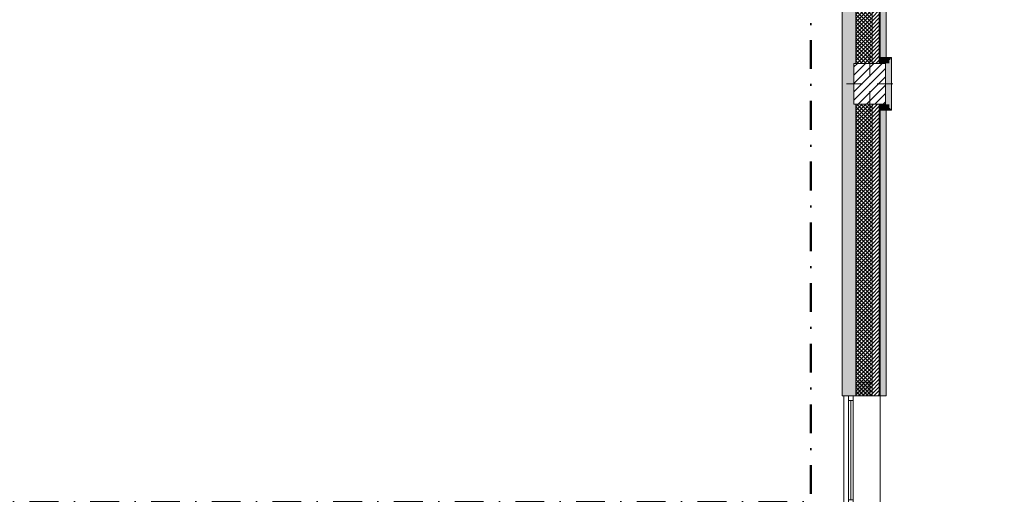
# Model space of a CAD drawing. Header units: millimetres. Extents: x -30280 to 19093, y -17757 to 4746.
# Tile 15 of 40: x -11180 to -311, y -11746 to -6505. Entities that reach past the tile are written whole.
import ezdxf

# ---------------------------------------------------------------- set-up
doc = ezdxf.new("R2010")
doc.units = ezdxf.units.MM
doc.header["$MEASUREMENT"] = 0
doc.linetypes.add('Punto & Rayas', pattern=[670.277762, 317.5, -176.388889, 0, -176.388874])
doc.linetypes.add('Wipeout_Contour', pattern=[1000, 0, -1000])
for name, color, linetype, lineweight, true_color in [('01_2D_Ambit_Pluma_Nº__242', 7, 'Continuous', 50, 0xfb0013), ('12_FAÇ_Façana_Pluma_Nº__102', 7, 'Continuous', 5, 0xcccccc), ('12_FAÇ_Façana_Pluma_Nº__174', 7, 'Continuous', 13, 0xe4ad2c), ('12_FAÇ_Façana_Pluma_Nº__176', 7, 'Continuous', 15, 0x93a0c6)]:
    doc.layers.add(name, color=color, linetype=linetype, lineweight=lineweight, true_color=true_color)
for name, color, linetype in [('10_ESTR_Pilars', 7, 'Continuous'), ('12_FAÇ_Façana', 7, 'Continuous'), ('Nuevo_08_E_Envans secs', 7, 'Continuous'), ('Ventanas Archicad', 7, 'Continuous')]:
    doc.layers.add(name, color=color, linetype=linetype)
for name, color, linetype, lineweight in [('10_ESTR_Pilars_Pluma_Nº__20', 1, 'Continuous', 5), ('10_ESTR_Pilars_Pluma_Nº__28', 7, 'Continuous', 20), ('10_ESTR_Pilars_Pluma_Nº__42', 8, 'Continuous', 25), ('12_FAÇ_Façana_Pluma_Nº__1', 7, 'Continuous', 5), ('12_FAÇ_Façana_Pluma_Nº__2', 8, 'Continuous', 5), ('12_FAÇ_Façana_Pluma_Nº__7', 7, 'Continuous', 5), ('Nuevo_08_E_Envans secs_Pluma_Nº__20', 1, 'Continuous', 5), ('Ventanas Archicad_Pluma_Nº__1', 7, 'Continuous', 5), ('Ventanas Archicad_Pluma_Nº__7', 7, 'Continuous', 5)]:
    doc.layers.add(name, color=color, linetype=linetype, lineweight=lineweight)
pattern_1 = [(45, (0, 0), (-21.2132, 21.2132), [])]
pattern_2 = [(45, (0, 0), (-21.2132, 21.2132), []), (135, (0, 0), (21.2132, 21.2132), [])]
pattern_3 = [(0, (0, 0), (0, 75), [0, -75])]

# ---------------------------------------------------------------- blocks, each defined once
blk = doc.blocks.new('Muro_1_1', base_point=(-1681, -1194))
at = {"layer": '12_FAÇ_Façana_Pluma_Nº__102', "linetype": 'Continuous', "lineweight": 0, "true_color": 0xe5e5e5}
blk.add_hatch(color=254, dxfattribs=at).paths.add_polyline_path([(-2101, -1639), (-2101, -10659), (-1951, -10659), (-1951, -7439), (-1971, -7439), (-1971, -6989), (-1951, -6989), (-1951, -1639)])
at = {"layer": '12_FAÇ_Façana_Pluma_Nº__174', "linetype": 'Continuous', "lineweight": 13, "true_color": 0xe4ad2c}
h = blk.add_hatch(dxfattribs=at)
h.set_pattern_fill('SATE_Aislamiento_0001', color=42, style=0, pattern_type=2)
h.set_pattern_definition(pattern_2)
h.paths.add_polyline_path([(-1951, -6989), (-1771, -6989), (-1771, -1639), (-1951, -1639)])
h = blk.add_hatch(dxfattribs=at)
h.set_pattern_fill('SATE_Aislamiento_0001', color=42, style=0, pattern_type=2)
h.set_pattern_definition(pattern_2)
h.paths.add_polyline_path([(-1951, -10659), (-1771, -10659), (-1771, -7439), (-1951, -7439)])
at = {"layer": '12_FAÇ_Façana_Pluma_Nº__176', "linetype": 'Continuous', "lineweight": 0, "true_color": 0x495063}
for points in [[(-1691, -1639), (-1691, -6989), (-1681, -6989), (-1681, -1639)], [(-1691, -10659), (-1681, -10659), (-1681, -7439), (-1691, -7439)]]:
    blk.add_hatch(color=251, dxfattribs=at).paths.add_polyline_path(points)
at = {"layer": '12_FAÇ_Façana_Pluma_Nº__2', "linetype": 'Continuous', "lineweight": 5}
h = blk.add_hatch(dxfattribs=at)
h.set_pattern_fill('Ceramic_0001', color=8, style=0, pattern_type=2)
h.set_pattern_definition(pattern_1)
h.paths.add_polyline_path([(-1771, -1639), (-1771, -6989), (-1691, -6989), (-1691, -1639)])
h = blk.add_hatch(dxfattribs=at)
h.set_pattern_fill('Ceramic_0001', color=8, style=0, pattern_type=2)
h.set_pattern_definition(pattern_1)
h.paths.add_polyline_path([(-1771, -10659), (-1691, -10659), (-1691, -7439), (-1771, -7439)])
at = {"layer": '12_FAÇ_Façana_Pluma_Nº__7', "color": 7, "linetype": 'Continuous', "lineweight": 5}
for p, q in [((-1951, -1639), (-1951, -6989)), ((-1771, -6989), (-1771, -1639)), ((-1691, -6989), (-1691, -1639)), ((-1951, -7439), (-1951, -10659)), ((-1771, -10659), (-1771, -7439)), ((-1691, -10659), (-1691, -7439))]:
    blk.add_line(p, q, dxfattribs=at)
at = {"layer": '12_FAÇ_Façana_Pluma_Nº__7', "color": 7, "linetype": 'Continuous', "lineweight": 5, "flags": 128}
for points in [[(-2101, -1639), (-2101, -10659)], [(-1681, -6989), (-1681, -1639)], [(-1681, -10659), (-1681, -7439)], [(-2101, -10659), (-2071, -10659)], [(-1951, -10659), (-1921, -10659)]]:
    blk.add_lwpolyline(points, dxfattribs=at)
blk = doc.blocks.new('Ventana Vertical Multi-Faja 27_6')
at = {"layer": 'Ventanas Archicad_Pluma_Nº__1', "color": 7, "linetype": 'Continuous', "lineweight": 5}
for p, q in [((-600, 50), (600, 50)), ((-600, 0), (-550, 0)), ((-550, 0), (-550, -50)), ((-550, 0), (550, 0)), ((550, -50), (550, 0)), ((550, 0), (600, 0)), ((-550, -50), (-600, -50)), ((-550, -25), (550, -25)), ((550, -50), (-550, -50)), ((600, -50), (550, -50)), ((-600, -260), (-600, -235)), ((600, -260), (600, -235)), ((-600, -350), (600, -350))]:
    blk.add_line(p, q, dxfattribs=at)
at = {"layer": 'Ventanas Archicad_Pluma_Nº__7', "color": 7, "linetype": 'Continuous', "lineweight": 5}
for p, q in [((-600, 50), (-600, 40)), ((-600, 40), (-600, 0)), ((-600, 40), (-600, 0)), ((-600, 0), (-600, -50)), ((-600, 0), (-600, -50)), ((-600, 0), (-600, -50)), ((-600, 0), (-600, -50)), ((600, 50), (600, 40)), ((600, 40), (600, 0)), ((600, 40), (600, 0)), ((600, 0), (600, -50)), ((600, 0), (600, -50)), ((600, 0), (600, -50)), ((600, 0), (600, -50)), ((-600, -50), (-600, -110)), ((-600, -50), (-600, -110)), ((600, -50), (600, -110)), ((600, -50), (600, -110)), ((-600, -110), (-600, -235)), ((-600, -110), (-600, -235)), ((600, -110), (600, -235)), ((600, -110), (600, -235)), ((-600, -260), (-600, -340)), ((600, -260), (600, -340)), ((-600, -340), (-600, -350)), ((600, -340), (600, -350))]:
    blk.add_line(p, q, dxfattribs=at)
blk = doc.blocks.new('Muro_19_1', base_point=(-1681, -10659))
at = {"layer": '12_FAÇ_Façana', "linetype": 'Continuous', "lineweight": 0, "true_color": 0x000000}
h = blk.add_hatch(dxfattribs=at)
h.set_pattern_fill('Yeso_0001', color=18, style=0, pattern_type=2)
h.set_pattern_definition(pattern_3)
h.paths.add_polyline_path([(-1771, -10659), (-1771, -10509), (-1796, -10509), (-1796, -10659)])
h = blk.add_hatch(dxfattribs=at)
h.set_pattern_fill('Yeso_0001', color=18, style=0, pattern_type=2)
h.set_pattern_definition(pattern_3)
h.paths.add_polyline_path([(-1771, -11859), (-1796, -11859), (-1796, -12009), (-1771, -12009)])
at = {"layer": '12_FAÇ_Façana_Pluma_Nº__102', "linetype": 'Continuous', "lineweight": 0, "true_color": 0xe5e5e5}
for points in [[(-1921, -10509), (-2071, -10659), (-1796, -10659), (-1796, -10509)], [(-1921, -12009), (-1796, -12009), (-1796, -11859), (-2071, -11859)]]:
    blk.add_hatch(color=254, dxfattribs=at).paths.add_polyline_path(points)
at = {"layer": '12_FAÇ_Façana_Pluma_Nº__1', "color": 7, "linetype": 'Continuous', "lineweight": 5}
for p, q in [((-1796, -10509), (-1771, -10509)), ((-1796, -10659), (-1796, -10509)), ((-1771, -10509), (-1771, -10659)), ((-1771, -10659), (-1796, -10659)), ((-1771, -11859), (-1796, -11859)), ((-1796, -11859), (-1796, -12009)), ((-1771, -12009), (-1771, -11859)), ((-1796, -12009), (-1771, -12009))]:
    blk.add_line(p, q, dxfattribs=at)
at = {"layer": '12_FAÇ_Façana_Pluma_Nº__7', "color": 7, "linetype": 'Continuous', "lineweight": 5}
for p, q in [((-1921, -10509), (-1796, -10509)), ((-2081, -10659), (-2071, -10659)), ((-2071, -10659), (-2031, -10659)), ((-2071, -10659), (-2031, -10659)), ((-2031, -10659), (-1981, -10659)), ((-2031, -10659), (-1981, -10659)), ((-1981, -10659), (-1921, -10659)), ((-1981, -10659), (-1921, -10659)), ((-1921, -10659), (-1796, -10659)), ((-1921, -10659), (-1796, -10659)), ((-1771, -10659), (-1691, -10659)), ((-1691, -10659), (-1681, -10659)), ((-2081, -11859), (-2071, -11859)), ((-2071, -11859), (-2031, -11859)), ((-2071, -11859), (-2031, -11859)), ((-2031, -11859), (-1981, -11859)), ((-2031, -11859), (-1981, -11859)), ((-1981, -11859), (-1921, -11859)), ((-1981, -11859), (-1921, -11859)), ((-1921, -11859), (-1796, -11859)), ((-1921, -11859), (-1796, -11859)), ((-1771, -11859), (-1691, -11859)), ((-1691, -11859), (-1681, -11859)), ((-1921, -12009), (-1796, -12009))]:
    blk.add_line(p, q, dxfattribs=at)
at = {"layer": 'Ventanas Archicad', "color": 253, "linetype": 'Continuous', "lineweight": 5, "true_color": 0xa4a4a6, "zscale": 1000, "rotation": 90.00000000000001}
blk.add_blockref('Ventana Vertical Multi-Faja 27_6', (-2031, -11259), dxfattribs=at)
blk = doc.blocks.new('Muro_102_1', base_point=(-1616, -10659))
at = {"layer": 'Nuevo_08_E_Envans secs', "linetype": 'Continuous', "lineweight": 0, "true_color": 0xbf7f7f}
for points in [[(-1641, -10659), (-1641, -7479), (-1681, -7479), (-1681, -10659)], [(-1628, -10659), (-1628, -7479), (-1641, -7479), (-1641, -10659)], [(-1616, -10659), (-1616, -7479), (-1622, -7479), (-1622, -10659)]]:
    blk.add_hatch(color=23, dxfattribs=at).paths.add_polyline_path(points)
at = {"layer": 'Nuevo_08_E_Envans secs', "linetype": 'Continuous', "lineweight": 0, "true_color": 0x000000}
blk.add_hatch(color=18, dxfattribs=at).paths.add_polyline_path([(-1622, -10659), (-1622, -7479), (-1628, -7479), (-1628, -10659)])
at = {"layer": 'Nuevo_08_E_Envans secs_Pluma_Nº__20', "color": 1, "linetype": 'Continuous', "lineweight": 5, "flags": 128}
for points in [[(-1641, -7479), (-1681, -7479)], [(-1681, -7479), (-1681, -10659)], [(-1628, -7479), (-1641, -7479)], [(-1622, -7479), (-1628, -7479)], [(-1616, -7479), (-1622, -7479)], [(-1616, -10659), (-1616, -7479)], [(-1641, -10659), (-1681, -10659)], [(-1628, -10659), (-1641, -10659)], [(-1622, -10659), (-1628, -10659)], [(-1616, -10659), (-1622, -10659)]]:
    blk.add_lwpolyline(points, dxfattribs=at)
blk = doc.blocks.new('Muro_103_1', base_point=(-1681, -7439))
at = {"layer": 'Nuevo_08_E_Envans secs', "linetype": 'Continuous', "lineweight": 0, "true_color": 0xbf7f7f}
for points in [[(-1621, -7439), (-1681, -7439), (-1681, -7479), (-1621, -7479)], [(-1581, -7479), (-1681, -7479), (-1681, -7492), (-1581, -7492)], [(-1562, -7498), (-1681, -7498), (-1681, -7504), (-1562, -7504)], [(-1621, -7439), (-1581, -7479), (-1581, -7439)], [(-1621, -7479), (-1581, -7479), (-1621, -7439)], [(-1568, -7479), (-1581, -7479), (-1568, -7492)], [(-1581, -7492), (-1568, -7492), (-1581, -7479)], [(-1562, -7498), (-1556, -7504), (-1556, -7498)], [(-1562, -7504), (-1556, -7504), (-1562, -7498)]]:
    blk.add_hatch(color=23, dxfattribs=at).paths.add_polyline_path(points)
at = {"layer": 'Nuevo_08_E_Envans secs', "linetype": 'Continuous', "lineweight": 0, "true_color": 0x000000}
for points in [[(-1568, -7492), (-1681, -7492), (-1681, -7498), (-1568, -7498)], [(-1562, -7492), (-1568, -7492), (-1562, -7498)], [(-1568, -7492), (-1568, -7498), (-1562, -7498)]]:
    blk.add_hatch(color=18, dxfattribs=at).paths.add_polyline_path(points)
at = {"layer": 'Nuevo_08_E_Envans secs_Pluma_Nº__20', "color": 1, "linetype": 'Continuous', "lineweight": 5, "flags": 128}
for points in [[(-1621, -7439), (-1681, -7439)], [(-1681, -7479), (-1681, -7439)], [(-1681, -7492), (-1681, -7479)], [(-1681, -7498), (-1681, -7492)], [(-1681, -7504), (-1681, -7498)], [(-1556, -7504), (-1556, -7498)], [(-1681, -7504), (-1556, -7504)]]:
    blk.add_lwpolyline(points, dxfattribs=at)
blk = doc.blocks.new('Muro_104_1', base_point=(-1621, -7439))
at = {"layer": 'Nuevo_08_E_Envans secs', "linetype": 'Continuous', "lineweight": 0, "true_color": 0xbf7f7f}
for points in [[(-1621, -6989), (-1581, -6949), (-1621, -6949)], [(-1621, -6989), (-1581, -6989), (-1581, -6949)], [(-1581, -6949), (-1568, -6936), (-1581, -6936)], [(-1581, -6949), (-1568, -6949), (-1568, -6936)], [(-1568, -6949), (-1581, -6949), (-1581, -7479), (-1568, -7479)], [(-1562, -6930), (-1556, -6924), (-1562, -6924)], [(-1562, -6930), (-1556, -6930), (-1556, -6924)], [(-1562, -6930), (-1562, -7498), (-1556, -7498), (-1556, -6930)], [(-1621, -6989), (-1621, -7439), (-1581, -7439), (-1581, -6989)]]:
    blk.add_hatch(color=23, dxfattribs=at).paths.add_polyline_path(points)
at = {"layer": 'Nuevo_08_E_Envans secs', "linetype": 'Continuous', "lineweight": 0, "true_color": 0x000000}
for points in [[(-1568, -6936), (-1562, -6930), (-1568, -6930)], [(-1568, -6936), (-1562, -6936), (-1562, -6930)], [(-1568, -6936), (-1568, -7492), (-1562, -7492), (-1562, -6936)]]:
    blk.add_hatch(color=18, dxfattribs=at).paths.add_polyline_path(points)
at = {"layer": 'Nuevo_08_E_Envans secs_Pluma_Nº__20', "color": 1, "linetype": 'Continuous', "lineweight": 5, "flags": 128}
for points in [[(-1556, -6924), (-1562, -6924)], [(-1556, -7498), (-1556, -6924)], [(-1621, -6989), (-1621, -7439)]]:
    blk.add_lwpolyline(points, dxfattribs=at)
blk = doc.blocks.new('Muro_105_1', base_point=(-1621, -6989))
at = {"layer": 'Nuevo_08_E_Envans secs', "linetype": 'Continuous', "lineweight": 0, "true_color": 0xbf7f7f}
for points in [[(-1562, -6924), (-1681, -6924), (-1681, -6930), (-1562, -6930)], [(-1581, -6936), (-1681, -6936), (-1681, -6949), (-1581, -6949)], [(-1621, -6949), (-1681, -6949), (-1681, -6989), (-1621, -6989)]]:
    blk.add_hatch(color=23, dxfattribs=at).paths.add_polyline_path(points)
at = {"layer": 'Nuevo_08_E_Envans secs', "linetype": 'Continuous', "lineweight": 0, "true_color": 0x000000}
blk.add_hatch(color=18, dxfattribs=at).paths.add_polyline_path([(-1568, -6930), (-1681, -6930), (-1681, -6936), (-1568, -6936)])
at = {"layer": 'Nuevo_08_E_Envans secs_Pluma_Nº__20', "color": 1, "linetype": 'Continuous', "lineweight": 5, "flags": 128}
for points in [[(-1562, -6924), (-1681, -6924)], [(-1681, -6924), (-1681, -6930)], [(-1681, -6930), (-1681, -6936)], [(-1681, -6936), (-1681, -6949)], [(-1681, -6949), (-1681, -6989)], [(-1681, -6989), (-1621, -6989)]]:
    blk.add_lwpolyline(points, dxfattribs=at)
blk = doc.blocks.new('Muro_106_1', base_point=(-1616, -6939))
at = {"layer": 'Nuevo_08_E_Envans secs', "linetype": 'Continuous', "lineweight": 0, "true_color": 0xbf7f7f}
for points in [[(-1641, -6939), (-1641, -1639), (-1681, -1639), (-1681, -6939)], [(-1628, -6939), (-1628, -1639), (-1641, -1639), (-1641, -6939)], [(-1616, -6939), (-1616, -1639), (-1622, -1639), (-1622, -6939)]]:
    blk.add_hatch(color=23, dxfattribs=at).paths.add_polyline_path(points)
at = {"layer": 'Nuevo_08_E_Envans secs', "linetype": 'Continuous', "lineweight": 0, "true_color": 0x000000}
blk.add_hatch(color=18, dxfattribs=at).paths.add_polyline_path([(-1622, -6939), (-1622, -1639), (-1628, -1639), (-1628, -6939)])
at = {"layer": 'Nuevo_08_E_Envans secs_Pluma_Nº__20', "color": 1, "linetype": 'Continuous', "lineweight": 5, "flags": 128}
for points in [[(-1641, -1639), (-1681, -1639)], [(-1681, -1639), (-1681, -6939)], [(-1628, -1639), (-1641, -1639)], [(-1622, -1639), (-1628, -1639)], [(-1616, -1639), (-1622, -1639)], [(-1616, -6939), (-1616, -1639)], [(-1641, -6939), (-1681, -6939)], [(-1628, -6939), (-1641, -6939)], [(-1622, -6939), (-1628, -6939)], [(-1616, -6939), (-1622, -6939)]]:
    blk.add_lwpolyline(points, dxfattribs=at)
blk = doc.blocks.new('Pilar_29_1', base_point=(-1796, -7214))
at = {"color": 254, "linetype": 'Wipeout_Contour', "lineweight": 0, "ltscale": 29745.365158}
blk.add_wipeout([(-1971, -7439), (-1621, -7439), (-1621, -6989), (-1971, -6989)], dxfattribs=at).dxf.layer = '10_ESTR_Pilars'
at = {"layer": '10_ESTR_Pilars_Pluma_Nº__42', "linetype": 'Continuous', "lineweight": 25}
h = blk.add_hatch(dxfattribs=at)
h.set_pattern_fill('00_GCT_trama_45º_e1_400__05', color=8, style=0, pattern_type=2)
h.set_pattern_definition([(45, (0, 0), (-45.96194, 45.96194), [])])
h.paths.add_polyline_path([(-1971, -7439), (-1621, -7439), (-1621, -6989), (-1971, -6989)])
at = {"layer": '10_ESTR_Pilars_Pluma_Nº__20', "color": 1, "linetype": 'Continuous', "lineweight": 5}
for p, q in [((-1796, -7134), (-1796, -6909)), ((-1876, -7214), (-2051, -7214)), ((-1716, -7214), (-1541, -7214)), ((-1796, -7294), (-1796, -7519))]:
    blk.add_line(p, q, dxfattribs=at)
blk.add_point((-1796, -7214), dxfattribs=at)
at = {"layer": '10_ESTR_Pilars_Pluma_Nº__28', "color": 7, "linetype": 'Continuous', "lineweight": 20, "flags": 128}
blk.add_lwpolyline([(-1971, -7439), (-1621, -7439), (-1621, -6989), (-1971, -6989)], close=True, dxfattribs=at)

msp = doc.modelspace()

# ---------------------------------------------------------------- linework, layer by layer
at = {"layer": '01_2D_Ambit_Pluma_Nº__242', "color": 1, "linetype": 'Punto & Rayas', "lineweight": 50, "true_color": 0xfb0013, "flags": 128}
msp.add_lwpolyline([(-28417, -2250), (-28417, 4746), (7590, 4746), (7590, -1865), (6643, -1865), (6643, -11393), (6643, -17757), (-18986, -17757), (-18986, -11835), (-2448, -11835), (-2448, -2250)], close=True, dxfattribs=at)

# ---------------------------------------------------------------- block references
at = {"layer": '12_FAÇ_Façana', "color": 7, "lineweight": 20}
for name, p in [('Muro_1_1', (-1681, -1194)), ('Muro_19_1', (-1681, -10659))]:
    msp.add_blockref(name, p, dxfattribs=at)
at = {"layer": 'Nuevo_08_E_Envans secs', "color": 1, "lineweight": 5}
for name, p in [('Muro_106_1', (-1616, -6939)), ('Muro_105_1', (-1621, -6989)), ('Muro_104_1', (-1621, -7439)), ('Muro_103_1', (-1681, -7439)), ('Muro_102_1', (-1616, -10659))]:
    msp.add_blockref(name, p, dxfattribs=at)

# ---------------------------------------------------------------- next in the draw order: block references
at = {"layer": '10_ESTR_Pilars', "color": 7, "lineweight": 20}
msp.add_blockref('Pilar_29_1', (-1796, -7214), dxfattribs=at)

doc.saveas('drawing.dxf')
